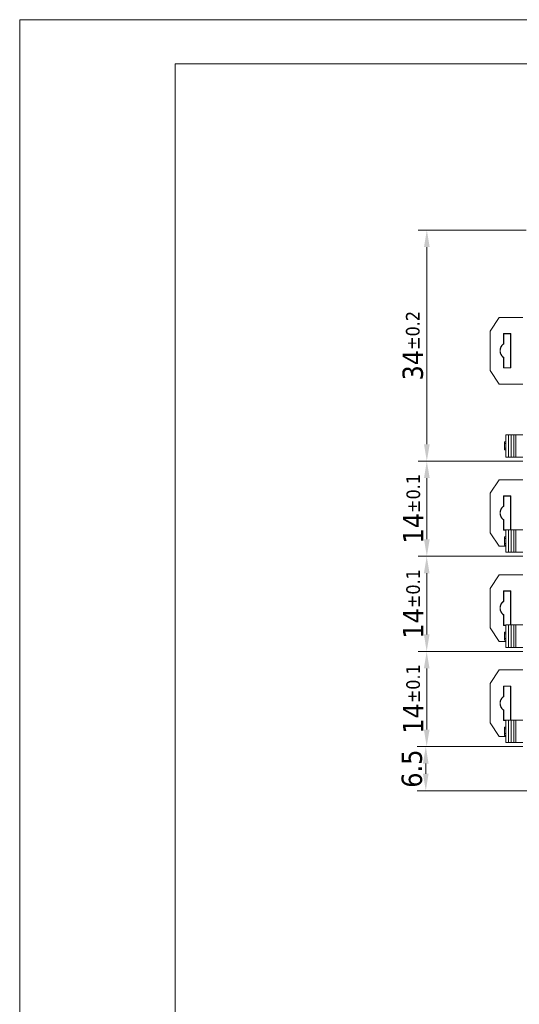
# Model space of a CAD drawing. Header units: millimetres. Extents: x 0 to 1371, y 0 to 297.
# Tile 11 of 19: x 276 to 350, y 152 to 297. Entities that reach past the tile are written whole.
import ezdxf

# ---------------------------------------------------------------- set-up
doc = ezdxf.new("R2010")
doc.units = ezdxf.units.MM
doc.layers.add('1', color=7, linetype='Continuous', true_color=0xffffff)
doc.layers.add('125', color=7, linetype='Continuous', true_color=0xffffff)
doc.styles.add('Tahoma', font='tahoma.ttf')
doc.dimstyles.get("Standard").update_dxf_attribs({"dimtxt": 0.18, "dimasz": 0.18, "dimexe": 0.18, "dimexo": 0.0625, "dimgap": 0.09, "dimtad": 0, "dimtih": 1, "dimtoh": 1, "dimdec": 4, "dimzin": 0, "dimdsep": 46, "dimtxsty": 'Standard', "dimcen": 0.09, "dimadec": 0, "dimazin": 0, "dimtfac": 1, "dimtdec": 4, "dimtofl": 0, "dimtmove": 0, "dimatfit": 3, "dimfxl": 1, "dimtolj": 1, "dimtzin": 0, "dimarcsym": 0})

# ---------------------------------------------------------------- blocks, each defined once
blk = doc.blocks.new('*D39')
at = {"layer": '125', "color": 80, "linetype": 'Continuous', "lineweight": 13}
for p, q in [((350.39, 190.03), (334.88, 190.03)), ((336.13, 187.53), (336.13, 186.03)), ((356.98, 183.53), (334.88, 183.53))]:
    blk.add_line(p, q, dxfattribs=at)
at = {"layer": '125', "color": 80}
for points in [[(336.54, 187.53), (335.71, 187.53), (336.13, 190.03)], [(335.71, 186.03), (336.54, 186.03), (336.13, 183.53)]]:
    blk.add_solid(points, dxfattribs=at)
at = {"layer": 'Defpoints', "color": 0}
for p in [(350.39, 190.03), (336.13, 183.53), (356.98, 183.53)]:
    blk.add_point(p, dxfattribs=at)
at = {"layer": '125', "color": 3, "lineweight": 13, "insert": (332.56, 186.78), "char_height": 3, "attachment_point": 2, "rotation": 90, "style": 'Tahoma'}
blk.add_mtext('\\A1;6.5', dxfattribs=at)
blk = doc.blocks.new('*D40')
at = {"layer": '125', "color": 80, "linetype": 'Continuous', "lineweight": 13}
for p, q in [((350.39, 218.03), (335.01, 218.03)), ((336.26, 215.53), (336.26, 206.53)), ((350.39, 204.03), (335.01, 204.03))]:
    blk.add_line(p, q, dxfattribs=at)
at = {"layer": '125', "color": 80}
for points in [[(336.68, 215.53), (335.85, 215.53), (336.26, 218.03)], [(335.85, 206.53), (336.68, 206.53), (336.26, 204.03)]]:
    blk.add_solid(points, dxfattribs=at)
at = {"layer": 'Defpoints', "color": 0}
for p in [(350.39, 218.03), (336.26, 204.03), (350.39, 204.03)]:
    blk.add_point(p, dxfattribs=at)
at = {"layer": '125', "color": 3, "lineweight": 13, "insert": (332.76, 211.03), "char_height": 3, "attachment_point": 2, "rotation": 90, "style": 'Tahoma'}
blk.add_mtext('\\A1;14{\\H2.000000;%%p0.1}', dxfattribs=at)
blk = doc.blocks.new('*D41')
at = {"layer": '125', "color": 80, "linetype": 'Continuous', "lineweight": 13}
for p, q in [((350.39, 232.03), (335.03, 232.03)), ((336.28, 220.53), (336.28, 229.53)), ((350.39, 218.03), (335.03, 218.03))]:
    blk.add_line(p, q, dxfattribs=at)
at = {"layer": '125', "color": 80}
for points in [[(336.7, 229.53), (335.86, 229.53), (336.28, 232.03)], [(335.86, 220.53), (336.7, 220.53), (336.28, 218.03)]]:
    blk.add_solid(points, dxfattribs=at)
at = {"layer": 'Defpoints', "color": 0}
for p in [(336.28, 232.03), (350.39, 232.03), (350.39, 218.03)]:
    blk.add_point(p, dxfattribs=at)
at = {"layer": '125', "color": 3, "lineweight": 13, "insert": (332.78, 225.03), "char_height": 3, "attachment_point": 2, "rotation": 90, "style": 'Tahoma'}
blk.add_mtext('\\A1;14{\\H2.000000;%%p0.1}', dxfattribs=at)
blk = doc.blocks.new('*D43')
at = {"layer": '125', "color": 80, "linetype": 'Continuous', "lineweight": 13}
for p, q in [((350.89, 266.03), (335.03, 266.03)), ((336.28, 234.53), (336.28, 263.53)), ((350.39, 232.03), (335.03, 232.03))]:
    blk.add_line(p, q, dxfattribs=at)
at = {"layer": '125', "color": 80}
for points in [[(336.7, 263.53), (335.86, 263.53), (336.28, 266.03)], [(335.86, 234.53), (336.7, 234.53), (336.28, 232.03)]]:
    blk.add_solid(points, dxfattribs=at)
at = {"layer": 'Defpoints', "color": 0}
for p in [(336.28, 266.03), (350.89, 266.03), (350.39, 232.03)]:
    blk.add_point(p, dxfattribs=at)
at = {"layer": '125', "color": 3, "lineweight": 13, "insert": (332.71, 249.02), "char_height": 3, "attachment_point": 2, "rotation": 90, "style": 'Tahoma'}
blk.add_mtext('\\A1;34{\\H2.000000;%%p0.2}', dxfattribs=at)
blk = doc.blocks.new('*D44')
at = {"layer": '125', "color": 80, "linetype": 'Continuous', "lineweight": 13}
for p, q in [((350.39, 204.03), (335.01, 204.03)), ((336.26, 192.53), (336.26, 201.53)), ((350.39, 190.03), (335.01, 190.03))]:
    blk.add_line(p, q, dxfattribs=at)
at = {"layer": '125', "color": 80}
for points in [[(336.68, 201.53), (335.85, 201.53), (336.26, 204.03)], [(335.85, 192.53), (336.68, 192.53), (336.26, 190.03)]]:
    blk.add_solid(points, dxfattribs=at)
at = {"layer": 'Defpoints', "color": 0}
for p in [(336.26, 204.03), (350.39, 204.03), (350.39, 190.03)]:
    blk.add_point(p, dxfattribs=at)
at = {"layer": '125', "color": 3, "lineweight": 13, "insert": (332.76, 197.03), "char_height": 3, "attachment_point": 2, "rotation": 90, "style": 'Tahoma'}
blk.add_mtext('\\A1;14{\\H2.000000;%%p0.1}', dxfattribs=at)

msp = doc.modelspace()

# ---------------------------------------------------------------- linework, layer by layer
at = {"layer": '1', "color": 7, "linetype": 'Continuous', "lineweight": 18}
for p, q in [((345.588, 251.18), (346.921, 253.18)), ((350.388, 253.18), (346.921, 253.18)), ((345.588, 251.18), (345.588, 245.38)), ((347.553, 249.297), (347.553, 250.815)), ((347.553, 250.815), (348.623, 250.815)), ((347.553, 250.815), (347.588, 250.78)), ((347.588, 249.28), (347.588, 250.78)), ((347.588, 250.78), (348.588, 250.78)), ((348.623, 250.815), (348.588, 250.78)), ((348.588, 250.78), (348.588, 245.78)), ((348.623, 250.815), (348.623, 245.745)), ((347.553, 245.745), (347.553, 247.262)), ((347.588, 245.78), (347.588, 247.28)), ((346.921, 243.38), (345.588, 245.38)), ((347.553, 245.745), (347.588, 245.78)), ((348.623, 245.745), (347.553, 245.745)), ((348.588, 245.78), (347.588, 245.78)), ((348.623, 245.745), (348.588, 245.78)), ((346.921, 243.38), (350.388, 243.38)), ((347.688, 234.88), (347.688, 234.63)), ((347.688, 234.88), (347.888, 234.88)), ((347.888, 235.93), (348.288, 235.93)), ((347.888, 235.93), (347.888, 232.63)), ((348.288, 235.93), (348.688, 235.93)), ((348.288, 235.93), (348.288, 232.63)), ((348.688, 235.93), (349.088, 235.93)), ((348.688, 235.93), (348.688, 232.63)), ((349.088, 235.93), (349.388, 235.93)), ((349.088, 235.93), (349.088, 232.63)), ((349.388, 235.93), (350.388, 235.93)), ((349.388, 235.93), (349.388, 232.63)), ((347.688, 234.63), (347.688, 233.93)), ((347.688, 234.63), (347.888, 234.63)), ((347.688, 233.93), (347.688, 233.68)), ((347.688, 233.93), (347.888, 233.93)), ((347.688, 233.68), (347.888, 233.68)), ((347.888, 232.63), (348.288, 232.63)), ((348.288, 232.63), (348.688, 232.63)), ((348.688, 232.63), (349.088, 232.63)), ((349.088, 232.63), (349.388, 232.63)), ((349.388, 232.63), (350.388, 232.63)), ((345.588, 227.305), (346.921, 229.305)), ((350.388, 229.305), (346.921, 229.305)), ((345.588, 227.305), (345.588, 221.505)), ((347.553, 226.94), (348.623, 226.94)), ((347.553, 226.94), (347.588, 226.905)), ((347.553, 225.422), (347.553, 226.94)), ((347.588, 226.905), (348.588, 226.905)), ((347.588, 225.405), (347.588, 226.905)), ((348.623, 226.94), (348.588, 226.905)), ((348.588, 226.905), (348.588, 221.93)), ((348.623, 226.94), (348.623, 221.93)), ((347.553, 221.87), (347.553, 223.387)), ((347.588, 221.905), (347.588, 223.405)), ((347.553, 221.87), (347.588, 221.905)), ((347.888, 221.87), (347.553, 221.87)), ((347.888, 221.905), (347.588, 221.905)), ((347.888, 221.93), (348.288, 221.93)), ((347.888, 221.93), (347.888, 218.63)), ((348.288, 221.93), (348.688, 221.93)), ((348.288, 221.93), (348.288, 218.63)), ((348.688, 221.93), (349.088, 221.93)), ((348.688, 221.93), (348.688, 218.63)), ((349.088, 221.93), (349.388, 221.93)), ((349.088, 221.93), (349.088, 218.63)), ((349.388, 221.93), (350.388, 221.93)), ((349.388, 221.93), (349.388, 218.63)), ((346.921, 219.505), (345.588, 221.505)), ((347.688, 220.88), (347.688, 220.63)), ((347.688, 220.88), (347.888, 220.88)), ((347.688, 220.63), (347.688, 219.93)), ((347.688, 220.63), (347.888, 220.63)), ((346.921, 219.505), (347.888, 219.505)), ((347.688, 219.93), (347.688, 219.68)), ((347.688, 219.93), (347.888, 219.93)), ((347.688, 219.68), (347.888, 219.68)), ((347.888, 218.63), (348.288, 218.63)), ((348.288, 218.63), (348.688, 218.63)), ((348.688, 218.63), (349.088, 218.63)), ((349.088, 218.63), (349.388, 218.63)), ((349.388, 218.63), (350.388, 218.63)), ((345.588, 213.305), (346.921, 215.305)), ((350.388, 215.305), (346.921, 215.305)), ((345.588, 213.305), (345.588, 207.505)), ((347.553, 212.94), (348.623, 212.94)), ((347.553, 212.94), (347.588, 212.905)), ((347.553, 211.422), (347.553, 212.94)), ((347.588, 212.905), (348.588, 212.905)), ((347.588, 211.405), (347.588, 212.905)), ((348.623, 212.94), (348.588, 212.905)), ((348.588, 212.905), (348.588, 207.93)), ((348.623, 212.94), (348.623, 207.93)), ((347.553, 207.87), (347.553, 209.387)), ((347.588, 207.905), (347.588, 209.405)), ((346.921, 205.505), (345.588, 207.505)), ((347.553, 207.87), (347.588, 207.905)), ((347.888, 207.87), (347.553, 207.87)), ((347.888, 207.905), (347.588, 207.905)), ((347.888, 207.93), (348.288, 207.93)), ((347.888, 207.93), (347.888, 204.63)), ((348.288, 207.93), (348.688, 207.93)), ((348.288, 207.93), (348.288, 204.63)), ((348.688, 207.93), (349.088, 207.93)), ((348.688, 207.93), (348.688, 204.63)), ((349.088, 207.93), (349.388, 207.93)), ((349.088, 207.93), (349.088, 204.63)), ((349.388, 207.93), (350.388, 207.93)), ((349.388, 207.93), (349.388, 204.63)), ((347.688, 206.88), (347.688, 206.63)), ((347.688, 206.88), (347.888, 206.88)), ((347.688, 206.63), (347.688, 205.93)), ((347.688, 206.63), (347.888, 206.63)), ((347.688, 205.93), (347.688, 205.68)), ((347.688, 205.93), (347.888, 205.93)), ((346.921, 205.505), (347.888, 205.505)), ((347.688, 205.68), (347.888, 205.68)), ((347.888, 204.63), (348.288, 204.63)), ((348.288, 204.63), (348.688, 204.63)), ((348.688, 204.63), (349.088, 204.63)), ((349.088, 204.63), (349.388, 204.63)), ((349.388, 204.63), (350.388, 204.63)), ((345.588, 199.305), (346.921, 201.305)), ((350.388, 201.305), (346.921, 201.305)), ((345.588, 199.305), (345.588, 193.505)), ((347.553, 198.94), (348.623, 198.94)), ((347.553, 198.94), (347.588, 198.905)), ((347.553, 197.422), (347.553, 198.94)), ((347.588, 198.905), (348.588, 198.905)), ((347.588, 197.405), (347.588, 198.905)), ((348.623, 198.94), (348.588, 198.905)), ((348.588, 198.905), (348.588, 193.93)), ((348.623, 198.94), (348.623, 193.93)), ((347.553, 193.87), (347.553, 195.387)), ((347.588, 193.905), (347.588, 195.405)), ((346.921, 191.505), (345.588, 193.505)), ((347.553, 193.87), (347.588, 193.905)), ((347.888, 193.87), (347.553, 193.87)), ((347.888, 193.905), (347.588, 193.905)), ((347.688, 192.88), (347.688, 192.63)), ((347.688, 192.88), (347.888, 192.88)), ((347.888, 193.93), (348.288, 193.93)), ((347.888, 193.93), (347.888, 190.63)), ((348.288, 193.93), (348.688, 193.93)), ((348.288, 193.93), (348.288, 190.63)), ((348.688, 193.93), (349.088, 193.93)), ((348.688, 193.93), (348.688, 190.63)), ((349.088, 193.93), (349.388, 193.93)), ((349.088, 193.93), (349.088, 190.63)), ((349.388, 193.93), (350.388, 193.93)), ((349.388, 193.93), (349.388, 190.63)), ((346.921, 191.505), (347.888, 191.505)), ((347.688, 192.63), (347.888, 192.63)), ((347.688, 192.63), (347.688, 191.93)), ((347.688, 191.93), (347.688, 191.68)), ((347.688, 191.93), (347.888, 191.93)), ((347.688, 191.68), (347.888, 191.68)), ((347.888, 190.63), (348.288, 190.63)), ((348.288, 190.63), (348.688, 190.63)), ((348.688, 190.63), (349.088, 190.63)), ((349.088, 190.63), (349.388, 190.63)), ((349.388, 190.63), (350.388, 190.63))]:
    msp.add_line(p, q, dxfattribs=at)
for centre, radius, start, end in [((348.338, 248.28), 1.285, 127.65227, 232.34773), ((348.338, 248.28), 1.25, 126.8699, 233.1301), ((348.338, 224.405), 1.285, 127.65227, 232.34773), ((348.338, 224.405), 1.25, 126.8699, 233.1301), ((348.338, 210.405), 1.285, 127.65227, 232.34773), ((348.338, 210.405), 1.25, 126.8699, 233.1301), ((348.338, 196.405), 1.285, 127.65227, 232.34773), ((348.338, 196.405), 1.25, 126.8699, 233.1301)]:
    msp.add_arc(centre, radius, start, end, dxfattribs=at)
for points in [[(347.553, 249.297), (347.571, 249.288), (347.588, 249.28)], [(347.588, 247.28), (347.571, 247.271), (347.553, 247.262)], [(347.553, 225.422), (347.571, 225.413), (347.588, 225.405)], [(347.588, 223.405), (347.571, 223.396), (347.553, 223.387)], [(347.553, 211.422), (347.571, 211.413), (347.588, 211.405)], [(347.588, 209.405), (347.571, 209.396), (347.553, 209.387)], [(347.553, 197.422), (347.571, 197.413), (347.588, 197.405)], [(347.588, 195.405), (347.571, 195.396), (347.553, 195.387)]]:
    msp.add_open_spline(points, degree=2, dxfattribs=at)
at = {"layer": '125', "color": 3, "linetype": 'Continuous', "lineweight": 13}
for q in [(276.405, 0), (486.405, 297)]:
    msp.add_line((276.405, 297), q, dxfattribs=at)
at = {"layer": '125', "color": 7, "linetype": 'Continuous', "lineweight": 18}
for q in [(479.286, 290.495), (299.286, 6.505)]:
    msp.add_line((299.286, 290.495), q, dxfattribs=at)

# ---------------------------------------------------------------- dimensions: what is measured, and where the dimension line sits
at = {"layer": '125', "color": 3, "linetype": 'Continuous', "lineweight": 13}
for base, p1, p2, override, picture, middle in [((336.281, 266.03), (350.388, 232.03), (350.888, 266.03), {"dimtxt": 3, "dimasz": 2.5, "dimexe": 1.25, "dimexo": 0, "dimgap": 0.45, "dimtad": 1, "dimtih": 0, "dimtoh": 0, "dimdec": 1, "dimlfac": 1, "dimzin": 8, "dimdsep": 46, "dimlunit": 2, "dimtxsty": 'Tahoma', "dimsah": 1, "dimse1": 0, "dimse2": 0, "dimsd1": 0, "dimsd2": 0, "dimclrd": 80, "dimclre": 80, "dimclrt": 3, "dimtol": 1, "dimlim": 0, "dimtp": 0.2, "dimtm": 0.2, "dimtfac": 0.666667, "dimtdec": 2, "dimtofl": 1, "dimtmove": 0, "dimatfit": 2, "dimtzin": 8, "dimlwd": 13, "dimlwe": 13}, '*D43', (336.281, 249.019)), ((336.281, 232.03), (350.388, 218.03), (350.388, 232.03), {"dimtxt": 3, "dimasz": 2.5, "dimexe": 1.25, "dimexo": 0, "dimgap": 0.45, "dimtad": 1, "dimtih": 0, "dimtoh": 0, "dimdec": 1, "dimzin": 8, "dimtxsty": 'Tahoma', "dimsah": 1, "dimclrd": 80, "dimclre": 80, "dimclrt": 3, "dimtol": 1, "dimtp": 0.1, "dimtm": 0.1, "dimtfac": 0.666667, "dimtdec": 2, "dimtofl": 1, "dimatfit": 2, "dimtzin": 8, "dimlwd": 13, "dimlwe": 13}, '*D41', (336.281, 225.03)), ((336.265, 204.03), (350.388, 218.03), (350.388, 204.03), {"dimtxt": 3, "dimasz": 2.5, "dimexe": 1.25, "dimexo": 0, "dimgap": 0.45, "dimtad": 1, "dimtih": 0, "dimtoh": 0, "dimdec": 1, "dimzin": 8, "dimtxsty": 'Tahoma', "dimsah": 1, "dimclrd": 80, "dimclre": 80, "dimclrt": 3, "dimtol": 1, "dimtp": 0.1, "dimtm": 0.1, "dimtfac": 0.666667, "dimtdec": 2, "dimtofl": 1, "dimatfit": 2, "dimtzin": 8, "dimlwd": 13, "dimlwe": 13}, '*D40', (336.265, 211.03)), ((336.265, 204.03), (350.388, 190.03), (350.388, 204.03), {"dimtxt": 3, "dimasz": 2.5, "dimexe": 1.25, "dimexo": 0, "dimgap": 0.45, "dimtad": 1, "dimtih": 0, "dimtoh": 0, "dimdec": 1, "dimzin": 8, "dimtxsty": 'Tahoma', "dimsah": 1, "dimclrd": 80, "dimclre": 80, "dimclrt": 3, "dimtol": 1, "dimtp": 0.1, "dimtm": 0.1, "dimtfac": 0.666667, "dimtdec": 2, "dimtofl": 1, "dimatfit": 2, "dimtzin": 8, "dimlwd": 13, "dimlwe": 13}, '*D44', (336.265, 197.03)), ((336.127, 183.53), (350.388, 190.03), (356.984, 183.53), {"dimtxt": 3, "dimasz": 2.5, "dimexe": 1.25, "dimexo": 0, "dimgap": 0.45, "dimtad": 1, "dimtih": 0, "dimtoh": 0, "dimdec": 2, "dimlfac": 1, "dimzin": 8, "dimdsep": 46, "dimlunit": 2, "dimtxsty": 'Tahoma', "dimsah": 1, "dimse1": 0, "dimse2": 0, "dimsd1": 0, "dimsd2": 0, "dimclrd": 80, "dimclre": 80, "dimclrt": 3, "dimtol": 0, "dimtm": -0.05, "dimtfac": 0.666667, "dimtdec": 2, "dimtofl": 1, "dimtmove": 0, "dimatfit": 2, "dimtzin": 8, "dimlwd": 13, "dimlwe": 13}, '*D39', (336.127, 186.78))]:
    dim = msp.add_linear_dim(base=base, p1=p1, p2=p2, angle=90, dimstyle='Standard', override=override, dxfattribs=at)
    dim.commit()
    dim.dimension.update_dxf_attribs({"geometry": picture, "text_midpoint": middle, "dimtype": 160})

doc.saveas('drawing.dxf')
